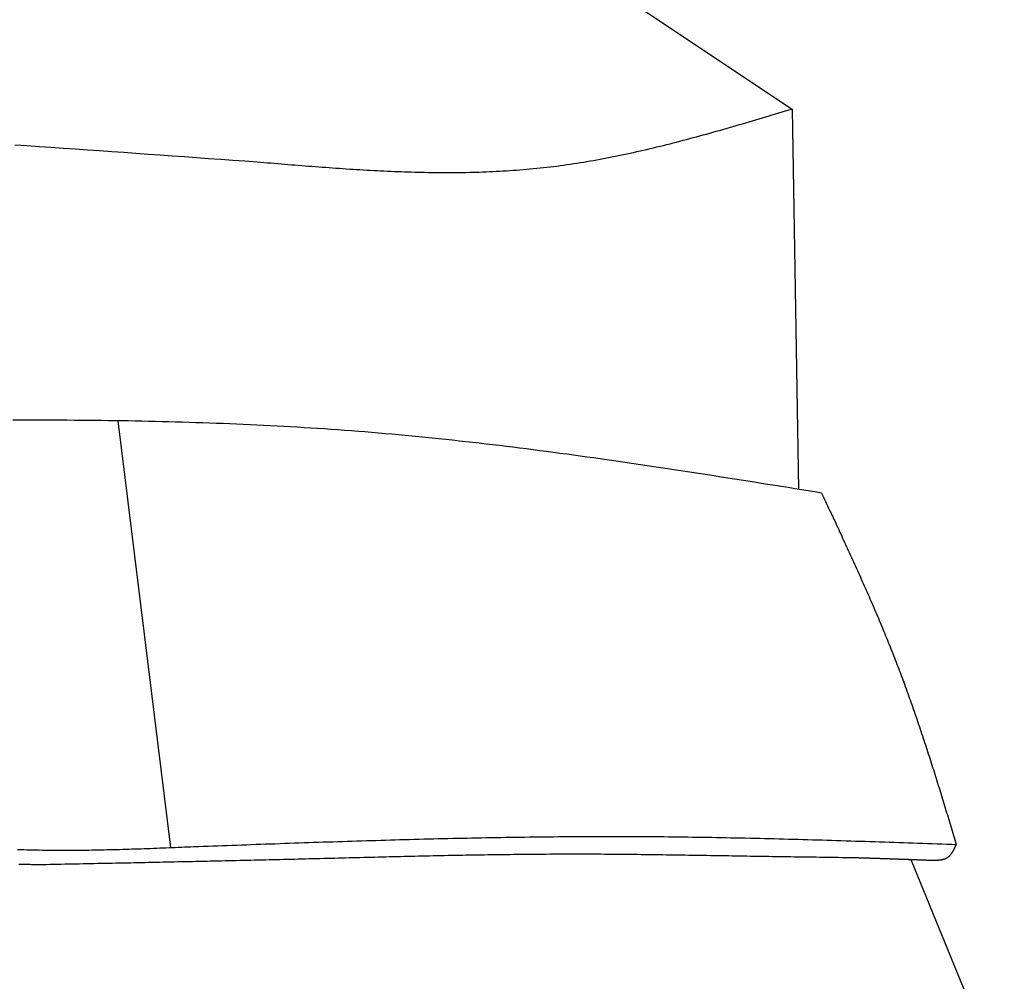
# Model space of a CAD drawing. Extents: x 1073 to 6773, y 6091 to 11516.
# Tile 53 of 65: x 5457 to 5727, y 8961 to 9225. Entities that reach past the tile are written whole.
import ezdxf

# ---------------------------------------------------------------- set-up
doc = ezdxf.new("R2010")
doc.units = 0
doc.layers.add('CAR', color=10, linetype='CONTINUOUS')

msp = doc.modelspace()

# ---------------------------------------------------------------- linework, layer by layer
at = {"layer": 'CAR'}
for p, q in [((5623.73, 9230.24), (5668.72, 9200.15)), ((5668.72, 9200.15), (5670.51, 9096.02)), ((5484.24, 9114.82), (5498.59, 8998.05)), ((5701.27, 8994.81), (5726.81, 8932.31))]:
    msp.add_line(p, q, dxfattribs=at)
for points in [[(5522.33, 9185.69, 0), (5523.27, 9185.61, 0), (5524.21, 9185.53, 0), (5525.14, 9185.45, 0), (5526.08, 9185.38, 0), (5527.02, 9185.3, 0), (5527.96, 9185.22, 0), (5528.9, 9185.14, 0), (5529.84, 9185.06, 0), (5530.78, 9184.99, 0), (5531.72, 9184.91, 0), (5532.66, 9184.84, 0), (5533.6, 9184.76, 0), (5534.54, 9184.69, 0), (5535.47, 9184.61, 0), (5536.41, 9184.54, 0), (5537.35, 9184.47, 0), (5538.29, 9184.4, 0), (5539.23, 9184.32, 0), (5540.17, 9184.25, 0), (5541.11, 9184.19, 0), (5542.04, 9184.12, 0), (5542.98, 9184.05, 0), (5543.92, 9183.99, 0), (5544.86, 9183.92, 0), (5545.8, 9183.86, 0), (5546.73, 9183.8, 0), (5547.67, 9183.73, 0), (5548.61, 9183.68, 0), (5549.54, 9183.62, 0), (5550.48, 9183.56, 0), (5551.42, 9183.51, 0), (5552.35, 9183.45, 0), (5553.29, 9183.4, 0), (5554.23, 9183.35, 0), (5555.16, 9183.3, 0), (5556.1, 9183.26, 0), (5557.03, 9183.21, 0), (5557.97, 9183.17, 0), (5558.91, 9183.13, 0), (5559.84, 9183.09, 0), (5560.77, 9183.05, 0), (5561.71, 9183.02, 0), (5562.64, 9182.99, 0), (5563.58, 9182.95, 0), (5564.51, 9182.93, 0), (5565.45, 9182.9, 0), (5566.38, 9182.88, 0), (5567.31, 9182.86, 0), (5568.24, 9182.84, 0), (5569.18, 9182.82, 0), (5570.11, 9182.81, 0), (5571.04, 9182.8, 0), (5571.97, 9182.79, 0), (5572.9, 9182.78, 0), (5573.83, 9182.78, 0), (5574.77, 9182.78, 0), (5575.7, 9182.78, 0), (5576.63, 9182.79, 0), (5577.56, 9182.8, 0), (5578.49, 9182.81, 0), (5579.41, 9182.82, 0), (5580.34, 9182.84, 0), (5581.27, 9182.86, 0), (5582.2, 9182.88, 0), (5583.13, 9182.91, 0), (5584.05, 9182.94, 0), (5584.98, 9182.98, 0), (5585.91, 9183.01, 0), (5586.83, 9183.05, 0), (5587.76, 9183.1, 0), (5588.69, 9183.15, 0), (5589.61, 9183.2, 0), (5590.54, 9183.25, 0), (5591.46, 9183.31, 0), (5592.38, 9183.37, 0), (5593.31, 9183.44, 0), (5594.23, 9183.51, 0), (5595.15, 9183.59, 0), (5596.07, 9183.66, 0), (5597, 9183.75, 0), (5597.92, 9183.83, 0), (5598.84, 9183.92, 0), (5599.76, 9184.02, 0), (5600.68, 9184.12, 0), (5601.6, 9184.22, 0), (5602.52, 9184.33, 0), (5603.44, 9184.44, 0), (5604.35, 9184.55, 0), (5605.27, 9184.68, 0), (5606.19, 9184.8, 0), (5607.1, 9184.93, 0), (5608.02, 9185.06, 0), (5608.94, 9185.2, 0), (5609.85, 9185.34, 0), (5610.77, 9185.48, 0), (5611.68, 9185.63, 0), (5612.6, 9185.79, 0), (5613.51, 9185.94, 0), (5614.42, 9186.1, 0), (5615.33, 9186.27, 0), (5616.25, 9186.43, 0), (5617.16, 9186.6, 0), (5618.07, 9186.78, 0), (5618.98, 9186.95, 0), (5619.89, 9187.14, 0), (5620.8, 9187.32, 0), (5621.71, 9187.51, 0), (5622.62, 9187.7, 0), (5623.53, 9187.89, 0), (5624.44, 9188.09, 0), (5625.35, 9188.29, 0), (5626.26, 9188.49, 0), (5627.17, 9188.69, 0), (5628.08, 9188.9, 0), (5628.98, 9189.11, 0), (5629.89, 9189.33, 0), (5630.8, 9189.54, 0), (5631.7, 9189.76, 0), (5632.61, 9189.98, 0), (5633.52, 9190.2, 0), (5634.42, 9190.43, 0), (5635.33, 9190.66, 0), (5636.23, 9190.89, 0), (5637.14, 9191.12, 0), (5638.04, 9191.36, 0), (5638.95, 9191.59, 0), (5639.85, 9191.83, 0), (5640.76, 9192.07, 0), (5641.66, 9192.31, 0), (5642.57, 9192.56, 0), (5643.47, 9192.8, 0), (5644.37, 9193.05, 0), (5645.28, 9193.3, 0), (5646.18, 9193.55, 0), (5647.08, 9193.8, 0), (5647.99, 9194.06, 0), (5648.89, 9194.31, 0), (5649.79, 9194.57, 0), (5650.69, 9194.83, 0), (5651.6, 9195.08, 0), (5652.5, 9195.35, 0), (5653.4, 9195.61, 0), (5654.3, 9195.87, 0), (5655.2, 9196.13, 0), (5656.11, 9196.4, 0), (5657.01, 9196.66, 0), (5657.91, 9196.93, 0), (5658.81, 9197.19, 0), (5659.71, 9197.46, 0), (5660.61, 9197.73, 0), (5661.51, 9198, 0), (5662.42, 9198.26, 0), (5663.32, 9198.53, 0), (5664.22, 9198.8, 0), (5665.12, 9199.07, 0), (5666.02, 9199.34, 0), (5666.92, 9199.61, 0), (5667.82, 9199.88, 0), (5668.72, 9200.15, 0)], [(5456.01, 9190.38, 0), (5459.33, 9190.16, 0), (5462.65, 9189.93, 0), (5465.96, 9189.7, 0), (5469.28, 9189.47, 0), (5472.59, 9189.24, 0), (5475.91, 9189, 0), (5479.23, 9188.77, 0), (5482.54, 9188.54, 0), (5485.86, 9188.3, 0), (5489.17, 9188.07, 0), (5492.49, 9187.83, 0), (5495.8, 9187.59, 0), (5499.12, 9187.36, 0), (5502.43, 9187.12, 0), (5505.75, 9186.88, 0), (5509.06, 9186.64, 0), (5512.38, 9186.4, 0), (5515.7, 9186.17, 0), (5519.01, 9185.93, 0), (5522.33, 9185.69, 0)], [(5676.81, 9095.07, 0), (5674.98, 9095.37, 0), (5673.14, 9095.66, 0), (5671.31, 9095.96, 0), (5669.47, 9096.25, 0), (5667.64, 9096.54, 0), (5665.8, 9096.84, 0), (5663.97, 9097.13, 0), (5662.13, 9097.42, 0), (5660.3, 9097.71, 0), (5658.46, 9098, 0), (5656.63, 9098.29, 0), (5654.79, 9098.58, 0), (5652.96, 9098.87, 0), (5651.12, 9099.16, 0), (5649.29, 9099.45, 0), (5647.45, 9099.73, 0), (5645.62, 9100.02, 0), (5643.78, 9100.3, 0), (5641.95, 9100.59, 0), (5640.11, 9100.87, 0), (5638.28, 9101.15, 0), (5636.44, 9101.43, 0), (5634.6, 9101.71, 0), (5632.77, 9101.98, 0), (5630.93, 9102.26, 0), (5629.1, 9102.53, 0), (5627.26, 9102.8, 0), (5625.42, 9103.07, 0), (5623.59, 9103.34, 0), (5621.75, 9103.61, 0), (5619.91, 9103.87, 0), (5618.08, 9104.14, 0), (5616.24, 9104.4, 0), (5614.4, 9104.66, 0), (5612.57, 9104.91, 0), (5610.73, 9105.17, 0), (5608.89, 9105.42, 0), (5607.05, 9105.67, 0), (5605.21, 9105.92, 0), (5603.38, 9106.16, 0), (5601.54, 9106.4, 0), (5599.7, 9106.64, 0), (5597.86, 9106.88, 0), (5596.02, 9107.12, 0), (5594.18, 9107.35, 0), (5592.34, 9107.58, 0), (5590.5, 9107.8, 0), (5588.66, 9108.03, 0), (5586.82, 9108.25, 0), (5584.98, 9108.46, 0), (5583.14, 9108.68, 0), (5581.3, 9108.89, 0), (5579.46, 9109.1, 0), (5577.62, 9109.3, 0), (5575.78, 9109.5, 0), (5573.94, 9109.7, 0), (5572.1, 9109.89, 0), (5570.25, 9110.08, 0), (5568.41, 9110.27, 0), (5566.57, 9110.45, 0), (5564.72, 9110.63, 0), (5562.88, 9110.81, 0), (5561.04, 9110.98, 0), (5559.19, 9111.15, 0), (5557.35, 9111.31, 0), (5555.51, 9111.47, 0), (5553.66, 9111.62, 0), (5551.82, 9111.78, 0), (5549.97, 9111.92, 0), (5548.12, 9112.07, 0), (5546.28, 9112.2, 0), (5544.43, 9112.34, 0), (5542.59, 9112.47, 0), (5540.74, 9112.6, 0), (5538.89, 9112.72, 0), (5537.04, 9112.84, 0), (5535.2, 9112.95, 0), (5533.35, 9113.07, 0), (5531.5, 9113.17, 0), (5529.65, 9113.28, 0), (5527.8, 9113.38, 0), (5525.95, 9113.48, 0), (5524.1, 9113.57, 0), (5522.25, 9113.66, 0), (5520.4, 9113.75, 0), (5518.55, 9113.83, 0), (5516.7, 9113.91, 0), (5514.85, 9113.99, 0), (5513, 9114.06, 0), (5511.15, 9114.13, 0), (5509.3, 9114.2, 0), (5507.45, 9114.26, 0), (5505.6, 9114.32, 0), (5503.75, 9114.38, 0), (5501.89, 9114.44, 0), (5500.04, 9114.49, 0), (5498.19, 9114.54, 0), (5496.34, 9114.59, 0), (5494.48, 9114.63, 0), (5492.63, 9114.67, 0), (5490.78, 9114.71, 0), (5488.92, 9114.74, 0), (5487.07, 9114.78, 0), (5485.21, 9114.81, 0), (5483.36, 9114.84, 0), (5481.51, 9114.86, 0), (5479.65, 9114.89, 0), (5477.8, 9114.91, 0), (5475.94, 9114.92, 0), (5474.09, 9114.94, 0), (5472.23, 9114.95, 0), (5470.38, 9114.97, 0), (5468.52, 9114.98, 0), (5466.66, 9114.98, 0), (5464.81, 9114.99, 0), (5462.95, 9114.99, 0), (5461.1, 9114.99, 0), (5459.24, 9114.99, 0), (5457.38, 9114.99, 0), (5455.53, 9114.99, 0)], [(5676.81, 9095.07, 0), (5677.09, 9094.49, 0), (5677.36, 9093.9, 0), (5677.64, 9093.31, 0), (5677.91, 9092.72, 0), (5678.19, 9092.13, 0), (5678.46, 9091.55, 0), (5678.74, 9090.96, 0), (5679.01, 9090.37, 0), (5679.29, 9089.78, 0), (5679.56, 9089.19, 0), (5679.84, 9088.6, 0), (5680.11, 9088.01, 0), (5680.39, 9087.43, 0), (5680.66, 9086.84, 0), (5680.93, 9086.25, 0), (5681.21, 9085.66, 0), (5681.48, 9085.07, 0), (5681.75, 9084.48, 0), (5682.03, 9083.89, 0), (5682.3, 9083.3, 0), (5682.57, 9082.71, 0), (5682.84, 9082.13, 0), (5683.12, 9081.54, 0), (5683.39, 9080.95, 0), (5683.66, 9080.36, 0), (5683.93, 9079.77, 0), (5684.2, 9079.18, 0), (5684.47, 9078.59, 0), (5684.74, 9078, 0), (5685.01, 9077.41, 0), (5685.28, 9076.81, 0), (5685.55, 9076.22, 0), (5685.82, 9075.63, 0), (5686.08, 9075.04, 0), (5686.35, 9074.45, 0), (5686.62, 9073.86, 0), (5686.88, 9073.27, 0), (5687.15, 9072.68, 0), (5687.42, 9072.08, 0), (5687.68, 9071.49, 0), (5687.94, 9070.9, 0), (5688.21, 9070.31, 0), (5688.47, 9069.71, 0), (5688.73, 9069.12, 0), (5689, 9068.53, 0), (5689.26, 9067.93, 0), (5689.52, 9067.34, 0), (5689.78, 9066.75, 0), (5690.04, 9066.15, 0), (5690.3, 9065.56, 0), (5690.55, 9064.96, 0), (5690.81, 9064.37, 0), (5691.07, 9063.77, 0), (5691.32, 9063.18, 0), (5691.58, 9062.58, 0), (5691.83, 9061.98, 0), (5692.09, 9061.39, 0), (5692.34, 9060.79, 0), (5692.59, 9060.19, 0), (5692.84, 9059.6, 0), (5693.09, 9059, 0), (5693.34, 9058.4, 0), (5693.59, 9057.8, 0), (5693.84, 9057.2, 0), (5694.09, 9056.6, 0), (5694.33, 9056, 0), (5694.58, 9055.4, 0), (5694.82, 9054.8, 0), (5695.06, 9054.2, 0), (5695.31, 9053.6, 0), (5695.55, 9053, 0), (5695.79, 9052.4, 0), (5696.03, 9051.8, 0), (5696.27, 9051.2, 0), (5696.5, 9050.59, 0), (5696.74, 9049.99, 0), (5696.97, 9049.39, 0), (5697.21, 9048.78, 0), (5697.44, 9048.18, 0), (5697.67, 9047.57, 0), (5697.91, 9046.97, 0), (5698.14, 9046.36, 0), (5698.36, 9045.76, 0), (5698.59, 9045.15, 0), (5698.82, 9044.54, 0), (5699.04, 9043.94, 0), (5699.27, 9043.33, 0), (5699.49, 9042.72, 0), (5699.72, 9042.11, 0), (5699.94, 9041.5, 0), (5700.16, 9040.89, 0), (5700.38, 9040.28, 0), (5700.6, 9039.68, 0), (5700.81, 9039.07, 0), (5701.03, 9038.45, 0), (5701.25, 9037.84, 0), (5701.46, 9037.23, 0), (5701.68, 9036.62, 0), (5701.89, 9036.01, 0), (5702.1, 9035.4, 0), (5702.32, 9034.78, 0), (5702.53, 9034.17, 0), (5702.74, 9033.56, 0), (5702.95, 9032.95, 0), (5703.16, 9032.33, 0), (5703.36, 9031.72, 0), (5703.57, 9031.1, 0), (5703.78, 9030.49, 0), (5703.98, 9029.87, 0), (5704.19, 9029.26, 0), (5704.39, 9028.64, 0), (5704.6, 9028.03, 0), (5704.8, 9027.41, 0), (5705, 9026.8, 0), (5705.2, 9026.18, 0), (5705.4, 9025.56, 0), (5705.61, 9024.95, 0), (5705.81, 9024.33, 0), (5706, 9023.71, 0), (5706.2, 9023.09, 0), (5706.4, 9022.48, 0), (5706.6, 9021.86, 0), (5706.8, 9021.24, 0), (5706.99, 9020.62, 0), (5707.19, 9020, 0), (5707.39, 9019.39, 0), (5707.58, 9018.77, 0), (5707.78, 9018.15, 0), (5707.97, 9017.53, 0), (5708.16, 9016.91, 0), (5708.36, 9016.29, 0), (5708.55, 9015.67, 0), (5708.74, 9015.05, 0), (5708.94, 9014.43, 0), (5709.13, 9013.81, 0), (5709.32, 9013.19, 0), (5709.51, 9012.57, 0), (5709.7, 9011.95, 0), (5709.89, 9011.33, 0), (5710.09, 9010.71, 0), (5710.28, 9010.09, 0), (5710.47, 9009.47, 0), (5710.66, 9008.85, 0), (5710.85, 9008.22, 0), (5711.03, 9007.6, 0), (5711.22, 9006.98, 0), (5711.41, 9006.36, 0), (5711.6, 9005.74, 0), (5711.79, 9005.12, 0), (5711.98, 9004.5, 0), (5712.17, 9003.88, 0), (5712.36, 9003.25, 0), (5712.54, 9002.63, 0), (5712.73, 9002.01, 0), (5712.92, 9001.39, 0), (5713.11, 9000.77, 0), (5713.3, 9000.15, 0), (5713.48, 8999.52, 0), (5713.67, 8998.9, 0)], [(5504.98, 8998.31, 0), (5506.29, 8998.36, 0), (5507.61, 8998.41, 0), (5508.92, 8998.46, 0), (5510.23, 8998.51, 0), (5511.54, 8998.56, 0), (5512.86, 8998.6, 0), (5514.17, 8998.65, 0), (5515.48, 8998.7, 0), (5516.79, 8998.75, 0), (5518.11, 8998.8, 0), (5519.42, 8998.84, 0), (5520.73, 8998.89, 0), (5522.04, 8998.94, 0), (5523.36, 8998.98, 0), (5524.67, 8999.03, 0), (5525.98, 8999.08, 0), (5527.29, 8999.12, 0), (5528.61, 8999.17, 0), (5529.92, 8999.22, 0), (5531.23, 8999.26, 0), (5532.55, 8999.31, 0), (5533.86, 8999.35, 0), (5535.17, 8999.4, 0), (5536.48, 8999.44, 0), (5537.8, 8999.49, 0), (5539.11, 8999.53, 0), (5540.42, 8999.58, 0), (5541.73, 8999.62, 0), (5543.05, 8999.66, 0), (5544.36, 8999.7, 0), (5545.67, 8999.75, 0), (5546.98, 8999.79, 0), (5548.3, 8999.83, 0), (5549.61, 8999.87, 0), (5550.92, 8999.91, 0), (5552.23, 8999.95, 0), (5553.55, 8999.99, 0), (5554.86, 9000.03, 0), (5556.17, 9000.07, 0), (5557.48, 9000.11, 0), (5558.8, 9000.15, 0), (5560.11, 9000.18, 0), (5561.42, 9000.22, 0), (5562.73, 9000.26, 0), (5564.05, 9000.29, 0), (5565.36, 9000.33, 0), (5566.67, 9000.36, 0), (5567.98, 9000.4, 0), (5569.3, 9000.43, 0), (5570.61, 9000.46, 0), (5571.92, 9000.49, 0), (5573.23, 9000.52, 0), (5574.55, 9000.56, 0), (5575.86, 9000.59, 0), (5577.17, 9000.61, 0), (5578.48, 9000.64, 0), (5579.8, 9000.67, 0), (5581.11, 9000.7, 0), (5582.42, 9000.72, 0), (5583.74, 9000.75, 0), (5585.05, 9000.77, 0), (5586.36, 9000.8, 0), (5587.67, 9000.82, 0), (5588.99, 9000.84, 0), (5590.3, 9000.87, 0), (5591.61, 9000.89, 0), (5592.92, 9000.91, 0), (5594.24, 9000.93, 0), (5595.55, 9000.94, 0), (5596.86, 9000.96, 0), (5598.17, 9000.98, 0), (5599.49, 9000.99, 0), (5600.8, 9001.01, 0), (5602.11, 9001.02, 0), (5603.42, 9001.03, 0), (5604.74, 9001.05, 0), (5606.05, 9001.06, 0), (5607.36, 9001.07, 0), (5608.67, 9001.08, 0), (5609.99, 9001.08, 0), (5611.3, 9001.09, 0), (5612.61, 9001.1, 0), (5613.92, 9001.1, 0), (5615.24, 9001.1, 0), (5616.55, 9001.11, 0), (5617.86, 9001.11, 0), (5619.17, 9001.11, 0), (5620.49, 9001.11, 0), (5621.8, 9001.11, 0), (5623.11, 9001.1, 0), (5624.42, 9001.1, 0), (5625.74, 9001.09, 0), (5627.05, 9001.09, 0), (5628.36, 9001.08, 0), (5629.67, 9001.07, 0), (5630.99, 9001.06, 0), (5632.3, 9001.05, 0), (5633.61, 9001.04, 0), (5634.92, 9001.02, 0), (5636.24, 9001.01, 0), (5637.55, 9001, 0), (5638.86, 9000.98, 0), (5640.17, 9000.96, 0), (5641.49, 9000.94, 0), (5642.8, 9000.92, 0), (5644.11, 9000.9, 0), (5645.42, 9000.88, 0), (5646.74, 9000.86, 0), (5648.05, 9000.84, 0), (5649.36, 9000.81, 0), (5650.67, 9000.79, 0), (5651.99, 9000.76, 0), (5653.3, 9000.73, 0), (5654.61, 9000.71, 0), (5655.92, 9000.68, 0), (5657.24, 9000.65, 0), (5658.55, 9000.62, 0), (5659.86, 9000.59, 0), (5661.17, 9000.56, 0), (5662.49, 9000.52, 0), (5663.8, 9000.49, 0), (5665.11, 9000.46, 0), (5666.42, 9000.42, 0), (5667.74, 9000.39, 0), (5669.05, 9000.35, 0), (5670.36, 9000.32, 0), (5671.67, 9000.28, 0), (5672.99, 9000.24, 0), (5674.3, 9000.21, 0), (5675.61, 9000.17, 0), (5676.92, 9000.13, 0), (5678.24, 9000.09, 0), (5679.55, 9000.05, 0), (5680.86, 9000.01, 0), (5682.17, 8999.97, 0), (5683.49, 8999.93, 0), (5684.8, 8999.89, 0), (5686.11, 8999.84, 0), (5687.42, 8999.8, 0), (5688.74, 8999.76, 0), (5690.05, 8999.72, 0), (5691.36, 8999.67, 0), (5692.67, 8999.63, 0), (5693.99, 8999.58, 0), (5695.3, 8999.54, 0), (5696.61, 8999.5, 0), (5697.92, 8999.45, 0), (5699.24, 8999.41, 0), (5700.55, 8999.36, 0), (5701.86, 8999.32, 0), (5703.17, 8999.27, 0), (5704.49, 8999.23, 0), (5705.8, 8999.18, 0), (5707.11, 8999.13, 0), (5708.42, 8999.09, 0), (5709.74, 8999.04, 0), (5711.05, 8999, 0), (5712.36, 8998.95, 0), (5713.67, 8998.9, 0)], [(5456.75, 8997.54, 0), (5457.6, 8997.51, 0), (5458.45, 8997.49, 0), (5459.3, 8997.46, 0), (5460.14, 8997.44, 0), (5460.99, 8997.42, 0), (5461.84, 8997.4, 0), (5462.69, 8997.39, 0), (5463.54, 8997.38, 0), (5464.39, 8997.36, 0), (5465.24, 8997.35, 0), (5466.09, 8997.35, 0), (5466.93, 8997.34, 0), (5467.78, 8997.34, 0), (5468.63, 8997.33, 0), (5469.48, 8997.33, 0), (5470.32, 8997.33, 0), (5471.17, 8997.34, 0), (5472.02, 8997.34, 0), (5472.86, 8997.35, 0), (5473.71, 8997.35, 0), (5474.56, 8997.36, 0), (5475.4, 8997.37, 0), (5476.25, 8997.38, 0), (5477.1, 8997.4, 0), (5477.94, 8997.41, 0), (5478.79, 8997.42, 0), (5479.64, 8997.44, 0), (5480.48, 8997.46, 0), (5481.33, 8997.48, 0), (5482.17, 8997.5, 0), (5483.02, 8997.52, 0), (5483.86, 8997.54, 0), (5484.71, 8997.56, 0), (5485.55, 8997.59, 0), (5486.4, 8997.61, 0), (5487.24, 8997.64, 0), (5488.09, 8997.67, 0), (5488.93, 8997.69, 0), (5489.78, 8997.72, 0), (5490.62, 8997.75, 0), (5491.47, 8997.78, 0), (5492.31, 8997.81, 0), (5493.16, 8997.84, 0), (5494, 8997.87, 0), (5494.85, 8997.91, 0), (5495.69, 8997.94, 0), (5496.54, 8997.97, 0), (5497.38, 8998, 0), (5498.23, 8998.04, 0), (5499.07, 8998.07, 0), (5499.91, 8998.11, 0), (5500.76, 8998.14, 0), (5501.6, 8998.17, 0), (5502.45, 8998.21, 0), (5503.29, 8998.24, 0), (5504.14, 8998.28, 0), (5504.98, 8998.31, 0)], [(5706.64, 8994.61, 0), (5706.7, 8994.61, 0), (5706.77, 8994.61, 0), (5706.83, 8994.61, 0), (5706.89, 8994.61, 0), (5706.95, 8994.61, 0), (5707.01, 8994.61, 0), (5707.08, 8994.61, 0), (5707.14, 8994.61, 0), (5707.2, 8994.6, 0), (5707.26, 8994.6, 0), (5707.33, 8994.6, 0), (5707.39, 8994.6, 0), (5707.45, 8994.6, 0), (5707.51, 8994.6, 0), (5707.57, 8994.61, 0), (5707.63, 8994.61, 0), (5707.7, 8994.61, 0), (5707.76, 8994.61, 0), (5707.82, 8994.61, 0), (5707.88, 8994.61, 0), (5707.94, 8994.61, 0), (5708, 8994.61, 0), (5708.06, 8994.61, 0), (5708.12, 8994.61, 0), (5708.18, 8994.62, 0), (5708.24, 8994.62, 0), (5708.3, 8994.62, 0), (5708.36, 8994.62, 0), (5708.42, 8994.63, 0), (5708.48, 8994.63, 0), (5708.54, 8994.63, 0), (5708.6, 8994.64, 0), (5708.66, 8994.64, 0), (5708.72, 8994.64, 0), (5708.78, 8994.65, 0), (5708.84, 8994.65, 0), (5708.9, 8994.66, 0), (5708.96, 8994.66, 0), (5709.01, 8994.67, 0), (5709.07, 8994.67, 0), (5709.13, 8994.68, 0), (5709.19, 8994.69, 0), (5709.25, 8994.69, 0), (5709.3, 8994.7, 0), (5709.36, 8994.71, 0), (5709.42, 8994.72, 0), (5709.47, 8994.73, 0), (5709.53, 8994.73, 0), (5709.58, 8994.74, 0), (5709.64, 8994.75, 0), (5709.7, 8994.76, 0), (5709.75, 8994.77, 0), (5709.8, 8994.79, 0), (5709.86, 8994.8, 0), (5709.91, 8994.81, 0), (5709.97, 8994.82, 0), (5710.02, 8994.83, 0), (5710.07, 8994.85, 0), (5710.13, 8994.86, 0), (5710.18, 8994.87, 0), (5710.23, 8994.89, 0), (5710.28, 8994.9, 0), (5710.34, 8994.92, 0), (5710.39, 8994.94, 0), (5710.44, 8994.95, 0), (5710.49, 8994.97, 0), (5710.54, 8994.99, 0), (5710.59, 8995.01, 0), (5710.64, 8995.03, 0), (5710.69, 8995.05, 0), (5710.73, 8995.07, 0), (5710.78, 8995.09, 0), (5710.83, 8995.11, 0), (5710.88, 8995.13, 0), (5710.93, 8995.15, 0), (5710.97, 8995.18, 0), (5711.02, 8995.2, 0), (5711.06, 8995.22, 0), (5711.11, 8995.25, 0), (5711.15, 8995.28, 0), (5711.2, 8995.3, 0), (5711.24, 8995.33, 0), (5711.29, 8995.36, 0), (5711.33, 8995.39, 0), (5711.37, 8995.41, 0), (5711.42, 8995.44, 0), (5711.46, 8995.48, 0), (5711.5, 8995.51, 0), (5711.54, 8995.54, 0), (5711.58, 8995.57, 0), (5711.62, 8995.6, 0), (5711.66, 8995.64, 0), (5711.7, 8995.67, 0), (5711.74, 8995.71, 0), (5711.78, 8995.74, 0), (5711.81, 8995.78, 0), (5711.85, 8995.82, 0), (5711.89, 8995.86, 0), (5711.93, 8995.89, 0), (5711.96, 8995.93, 0), (5712, 8995.97, 0), (5712.03, 8996.01, 0), (5712.07, 8996.05, 0), (5712.1, 8996.09, 0), (5712.14, 8996.14, 0), (5712.17, 8996.18, 0), (5712.21, 8996.22, 0), (5712.24, 8996.26, 0), (5712.27, 8996.31, 0), (5712.31, 8996.35, 0), (5712.34, 8996.4, 0), (5712.37, 8996.44, 0), (5712.4, 8996.49, 0), (5712.44, 8996.53, 0), (5712.47, 8996.58, 0), (5712.5, 8996.63, 0), (5712.53, 8996.67, 0), (5712.56, 8996.72, 0), (5712.59, 8996.77, 0), (5712.62, 8996.82, 0), (5712.65, 8996.87, 0), (5712.68, 8996.92, 0), (5712.71, 8996.97, 0), (5712.74, 8997.02, 0), (5712.77, 8997.07, 0), (5712.8, 8997.12, 0), (5712.83, 8997.17, 0), (5712.86, 8997.22, 0), (5712.88, 8997.27, 0), (5712.91, 8997.32, 0), (5712.94, 8997.37, 0), (5712.97, 8997.43, 0), (5713, 8997.48, 0), (5713.02, 8997.53, 0), (5713.05, 8997.58, 0), (5713.08, 8997.64, 0), (5713.1, 8997.69, 0), (5713.13, 8997.74, 0), (5713.16, 8997.8, 0), (5713.18, 8997.85, 0), (5713.21, 8997.91, 0), (5713.24, 8997.96, 0), (5713.26, 8998.02, 0), (5713.29, 8998.07, 0), (5713.31, 8998.12, 0), (5713.34, 8998.18, 0), (5713.37, 8998.24, 0), (5713.39, 8998.29, 0), (5713.42, 8998.35, 0), (5713.44, 8998.4, 0), (5713.47, 8998.46, 0), (5713.49, 8998.51, 0), (5713.52, 8998.57, 0), (5713.55, 8998.62, 0), (5713.57, 8998.68, 0), (5713.6, 8998.74, 0), (5713.62, 8998.79, 0), (5713.65, 8998.85, 0), (5713.67, 8998.9, 0)], [(5462.71, 8993.42, 0), (5463.71, 8993.44, 0), (5464.71, 8993.46, 0), (5465.71, 8993.48, 0), (5466.7, 8993.5, 0), (5467.7, 8993.52, 0), (5468.7, 8993.54, 0), (5469.7, 8993.56, 0), (5470.7, 8993.58, 0), (5471.69, 8993.6, 0), (5472.69, 8993.62, 0), (5473.69, 8993.64, 0), (5474.69, 8993.66, 0), (5475.69, 8993.68, 0), (5476.68, 8993.7, 0), (5477.68, 8993.72, 0), (5478.68, 8993.74, 0), (5479.68, 8993.76, 0), (5480.68, 8993.78, 0), (5481.68, 8993.8, 0), (5482.67, 8993.82, 0), (5483.67, 8993.84, 0), (5484.67, 8993.86, 0), (5485.67, 8993.88, 0), (5486.67, 8993.9, 0), (5487.66, 8993.92, 0), (5488.66, 8993.95, 0), (5489.66, 8993.97, 0), (5490.66, 8993.99, 0), (5491.66, 8994.01, 0), (5492.65, 8994.03, 0), (5493.65, 8994.05, 0), (5494.65, 8994.07, 0), (5495.65, 8994.09, 0), (5496.65, 8994.11, 0), (5497.65, 8994.13, 0), (5498.64, 8994.15, 0), (5499.64, 8994.17, 0), (5500.64, 8994.2, 0), (5501.64, 8994.22, 0), (5502.64, 8994.24, 0), (5503.63, 8994.26, 0), (5504.63, 8994.28, 0), (5505.63, 8994.3, 0), (5506.63, 8994.32, 0), (5507.63, 8994.35, 0), (5508.62, 8994.37, 0), (5509.62, 8994.39, 0), (5510.62, 8994.41, 0), (5511.62, 8994.43, 0), (5512.62, 8994.46, 0), (5513.62, 8994.48, 0), (5514.61, 8994.5, 0), (5515.61, 8994.52, 0), (5516.61, 8994.54, 0), (5517.61, 8994.57, 0), (5518.61, 8994.59, 0), (5519.6, 8994.61, 0), (5520.6, 8994.64, 0), (5521.6, 8994.66, 0), (5522.6, 8994.68, 0), (5523.6, 8994.7, 0), (5524.59, 8994.73, 0), (5525.59, 8994.75, 0), (5526.59, 8994.77, 0), (5527.59, 8994.8, 0), (5528.59, 8994.82, 0), (5529.59, 8994.85, 0), (5530.58, 8994.87, 0), (5531.58, 8994.89, 0), (5532.58, 8994.92, 0), (5533.58, 8994.94, 0), (5534.58, 8994.97, 0), (5535.57, 8994.99, 0), (5536.57, 8995.02, 0), (5537.57, 8995.04, 0), (5538.57, 8995.07, 0), (5539.57, 8995.09, 0), (5540.57, 8995.12, 0), (5541.56, 8995.14, 0), (5542.56, 8995.17, 0), (5543.56, 8995.19, 0), (5544.56, 8995.22, 0), (5545.56, 8995.24, 0), (5546.55, 8995.27, 0), (5547.55, 8995.29, 0), (5548.55, 8995.32, 0), (5549.55, 8995.34, 0), (5550.55, 8995.37, 0), (5551.55, 8995.39, 0), (5552.54, 8995.42, 0), (5553.54, 8995.44, 0), (5554.54, 8995.47, 0), (5555.54, 8995.49, 0), (5556.54, 8995.52, 0), (5557.53, 8995.54, 0), (5558.53, 8995.57, 0), (5559.53, 8995.59, 0), (5560.53, 8995.61, 0), (5561.53, 8995.64, 0), (5562.53, 8995.66, 0), (5563.52, 8995.69, 0), (5564.52, 8995.71, 0), (5565.52, 8995.73, 0), (5566.52, 8995.75, 0), (5567.52, 8995.78, 0), (5568.51, 8995.8, 0), (5569.51, 8995.82, 0), (5570.51, 8995.84, 0), (5571.51, 8995.86, 0), (5572.51, 8995.88, 0), (5573.51, 8995.9, 0), (5574.5, 8995.93, 0), (5575.5, 8995.94, 0), (5576.5, 8995.96, 0), (5577.5, 8995.98, 0), (5578.5, 8996, 0), (5579.49, 8996.02, 0), (5580.49, 8996.04, 0), (5581.49, 8996.06, 0), (5582.49, 8996.07, 0), (5583.49, 8996.09, 0), (5584.49, 8996.11, 0), (5585.48, 8996.12, 0), (5586.48, 8996.14, 0), (5587.48, 8996.15, 0), (5588.48, 8996.17, 0), (5589.48, 8996.18, 0), (5590.48, 8996.19, 0), (5591.47, 8996.2, 0), (5592.47, 8996.22, 0), (5593.47, 8996.23, 0), (5594.47, 8996.24, 0), (5595.47, 8996.25, 0), (5596.46, 8996.26, 0), (5597.46, 8996.27, 0), (5598.46, 8996.27, 0), (5599.46, 8996.28, 0), (5600.46, 8996.29, 0), (5601.46, 8996.29, 0), (5602.45, 8996.3, 0), (5603.45, 8996.31, 0), (5604.45, 8996.31, 0), (5605.45, 8996.31, 0), (5606.45, 8996.31, 0), (5607.45, 8996.32, 0), (5608.44, 8996.32, 0), (5609.44, 8996.32, 0), (5610.44, 8996.32, 0), (5611.44, 8996.32, 0), (5612.44, 8996.31, 0), (5613.43, 8996.31, 0), (5614.43, 8996.31, 0), (5615.43, 8996.3, 0), (5616.43, 8996.3, 0), (5617.43, 8996.29, 0), (5618.43, 8996.28, 0), (5619.42, 8996.28, 0), (5620.42, 8996.27, 0), (5621.42, 8996.26, 0), (5622.42, 8996.25, 0), (5623.42, 8996.24, 0), (5624.42, 8996.23, 0), (5625.41, 8996.22, 0), (5626.41, 8996.21, 0), (5627.41, 8996.2, 0), (5628.41, 8996.19, 0), (5629.41, 8996.17, 0), (5630.41, 8996.16, 0), (5631.4, 8996.15, 0), (5632.4, 8996.13, 0), (5633.4, 8996.12, 0), (5634.4, 8996.1, 0), (5635.4, 8996.09, 0), (5636.4, 8996.07, 0), (5637.39, 8996.06, 0), (5638.39, 8996.04, 0), (5639.39, 8996.03, 0), (5640.39, 8996.01, 0), (5641.39, 8996, 0), (5642.39, 8995.98, 0), (5643.38, 8995.96, 0), (5644.38, 8995.95, 0), (5645.38, 8995.93, 0), (5646.38, 8995.92, 0), (5647.38, 8995.9, 0), (5648.37, 8995.88, 0), (5649.37, 8995.87, 0), (5650.37, 8995.85, 0), (5651.37, 8995.84, 0), (5652.37, 8995.82, 0), (5653.37, 8995.8, 0), (5654.36, 8995.79, 0), (5655.36, 8995.77, 0), (5656.36, 8995.76, 0), (5657.36, 8995.74, 0), (5658.36, 8995.73, 0), (5659.36, 8995.71, 0), (5660.35, 8995.7, 0), (5661.35, 8995.68, 0), (5662.35, 8995.67, 0), (5663.35, 8995.65, 0), (5664.35, 8995.64, 0), (5665.35, 8995.62, 0), (5666.34, 8995.61, 0), (5667.34, 8995.59, 0), (5668.34, 8995.58, 0), (5669.34, 8995.56, 0), (5670.34, 8995.55, 0), (5671.33, 8995.54, 0), (5672.33, 8995.52, 0), (5673.33, 8995.51, 0), (5674.33, 8995.49, 0), (5675.33, 8995.48, 0), (5676.33, 8995.46, 0), (5677.32, 8995.45, 0), (5678.32, 8995.44, 0), (5679.32, 8995.42, 0), (5680.32, 8995.41, 0), (5681.32, 8995.39, 0), (5682.32, 8995.38, 0), (5683.31, 8995.37, 0), (5684.31, 8995.35, 0), (5685.31, 8995.34, 0)], [(5685.31, 8995.34, 0), (5685.44, 8995.33, 0), (5685.58, 8995.33, 0), (5685.71, 8995.33, 0), (5685.85, 8995.32, 0), (5685.98, 8995.32, 0), (5686.12, 8995.31, 0), (5686.25, 8995.31, 0), (5686.38, 8995.31, 0), (5686.52, 8995.3, 0), (5686.65, 8995.3, 0), (5686.79, 8995.29, 0), (5686.92, 8995.29, 0), (5687.05, 8995.28, 0), (5687.19, 8995.28, 0), (5687.32, 8995.28, 0), (5687.46, 8995.27, 0), (5687.59, 8995.27, 0), (5687.73, 8995.26, 0), (5687.86, 8995.26, 0), (5687.99, 8995.25, 0), (5688.13, 8995.25, 0), (5688.26, 8995.25, 0), (5688.4, 8995.24, 0), (5688.53, 8995.24, 0), (5688.66, 8995.23, 0), (5688.8, 8995.23, 0), (5688.93, 8995.23, 0), (5689.07, 8995.22, 0), (5689.2, 8995.22, 0), (5689.34, 8995.21, 0), (5689.47, 8995.21, 0), (5689.6, 8995.2, 0), (5689.74, 8995.2, 0), (5689.87, 8995.2, 0), (5690.01, 8995.19, 0), (5690.14, 8995.19, 0), (5690.27, 8995.18, 0), (5690.41, 8995.18, 0), (5690.54, 8995.17, 0), (5690.68, 8995.17, 0), (5690.81, 8995.17, 0), (5690.95, 8995.16, 0), (5691.08, 8995.16, 0), (5691.21, 8995.15, 0), (5691.35, 8995.15, 0), (5691.48, 8995.14, 0), (5691.62, 8995.14, 0), (5691.75, 8995.14, 0), (5691.88, 8995.13, 0), (5692.02, 8995.13, 0), (5692.15, 8995.12, 0), (5692.29, 8995.12, 0), (5692.42, 8995.11, 0), (5692.56, 8995.11, 0), (5692.69, 8995.11, 0), (5692.82, 8995.1, 0), (5692.96, 8995.1, 0), (5693.09, 8995.09, 0), (5693.23, 8995.09, 0), (5693.36, 8995.08, 0), (5693.49, 8995.08, 0), (5693.63, 8995.07, 0), (5693.76, 8995.07, 0), (5693.9, 8995.07, 0), (5694.03, 8995.06, 0), (5694.17, 8995.06, 0), (5694.3, 8995.05, 0), (5694.43, 8995.05, 0), (5694.57, 8995.04, 0), (5694.7, 8995.04, 0), (5694.84, 8995.03, 0), (5694.97, 8995.03, 0), (5695.1, 8995.03, 0), (5695.24, 8995.02, 0), (5695.37, 8995.02, 0), (5695.51, 8995.01, 0), (5695.64, 8995.01, 0), (5695.78, 8995, 0), (5695.91, 8995, 0), (5696.04, 8994.99, 0), (5696.18, 8994.99, 0), (5696.31, 8994.98, 0), (5696.45, 8994.98, 0), (5696.58, 8994.98, 0), (5696.71, 8994.97, 0), (5696.85, 8994.97, 0), (5696.98, 8994.96, 0), (5697.12, 8994.96, 0), (5697.25, 8994.95, 0), (5697.39, 8994.95, 0), (5697.52, 8994.94, 0), (5697.65, 8994.94, 0), (5697.79, 8994.93, 0), (5697.92, 8994.93, 0), (5698.06, 8994.92, 0), (5698.19, 8994.92, 0), (5698.32, 8994.91, 0), (5698.46, 8994.91, 0), (5698.59, 8994.9, 0), (5698.73, 8994.9, 0), (5698.86, 8994.89, 0), (5699, 8994.89, 0), (5699.13, 8994.89, 0), (5699.26, 8994.88, 0), (5699.4, 8994.88, 0), (5699.53, 8994.87, 0), (5699.67, 8994.87, 0), (5699.8, 8994.86, 0), (5699.93, 8994.86, 0), (5700.07, 8994.85, 0), (5700.2, 8994.85, 0), (5700.34, 8994.84, 0), (5700.47, 8994.84, 0), (5700.61, 8994.83, 0), (5700.74, 8994.83, 0), (5700.87, 8994.82, 0), (5701.01, 8994.82, 0), (5701.14, 8994.81, 0), (5701.28, 8994.81, 0), (5701.41, 8994.8, 0), (5701.54, 8994.8, 0), (5701.68, 8994.79, 0), (5701.81, 8994.79, 0), (5701.95, 8994.78, 0), (5702.08, 8994.78, 0), (5702.21, 8994.77, 0), (5702.35, 8994.77, 0), (5702.48, 8994.76, 0), (5702.62, 8994.76, 0), (5702.75, 8994.75, 0), (5702.89, 8994.75, 0), (5703.02, 8994.74, 0), (5703.15, 8994.74, 0), (5703.29, 8994.73, 0), (5703.42, 8994.73, 0), (5703.56, 8994.72, 0), (5703.69, 8994.72, 0), (5703.82, 8994.71, 0), (5703.96, 8994.71, 0), (5704.09, 8994.7, 0), (5704.23, 8994.7, 0), (5704.36, 8994.69, 0), (5704.5, 8994.69, 0), (5704.63, 8994.68, 0), (5704.76, 8994.68, 0), (5704.9, 8994.67, 0), (5705.03, 8994.67, 0), (5705.17, 8994.66, 0), (5705.3, 8994.66, 0), (5705.43, 8994.65, 0), (5705.57, 8994.65, 0), (5705.7, 8994.64, 0), (5705.84, 8994.64, 0), (5705.97, 8994.63, 0), (5706.11, 8994.63, 0), (5706.24, 8994.62, 0), (5706.37, 8994.62, 0), (5706.51, 8994.61, 0), (5706.64, 8994.61, 0)], [(5457.1, 8993.53, 0), (5457.45, 8993.52, 0), (5457.8, 8993.51, 0), (5458.15, 8993.51, 0), (5458.5, 8993.5, 0), (5458.85, 8993.49, 0), (5459.2, 8993.49, 0), (5459.56, 8993.48, 0), (5459.91, 8993.47, 0), (5460.26, 8993.47, 0), (5460.61, 8993.46, 0), (5460.96, 8993.45, 0), (5461.31, 8993.45, 0), (5461.66, 8993.44, 0), (5462.01, 8993.43, 0), (5462.36, 8993.43, 0), (5462.71, 8993.42, 0)]]:
    msp.add_polyline3d(points, dxfattribs=at)

doc.saveas('drawing.dxf')
